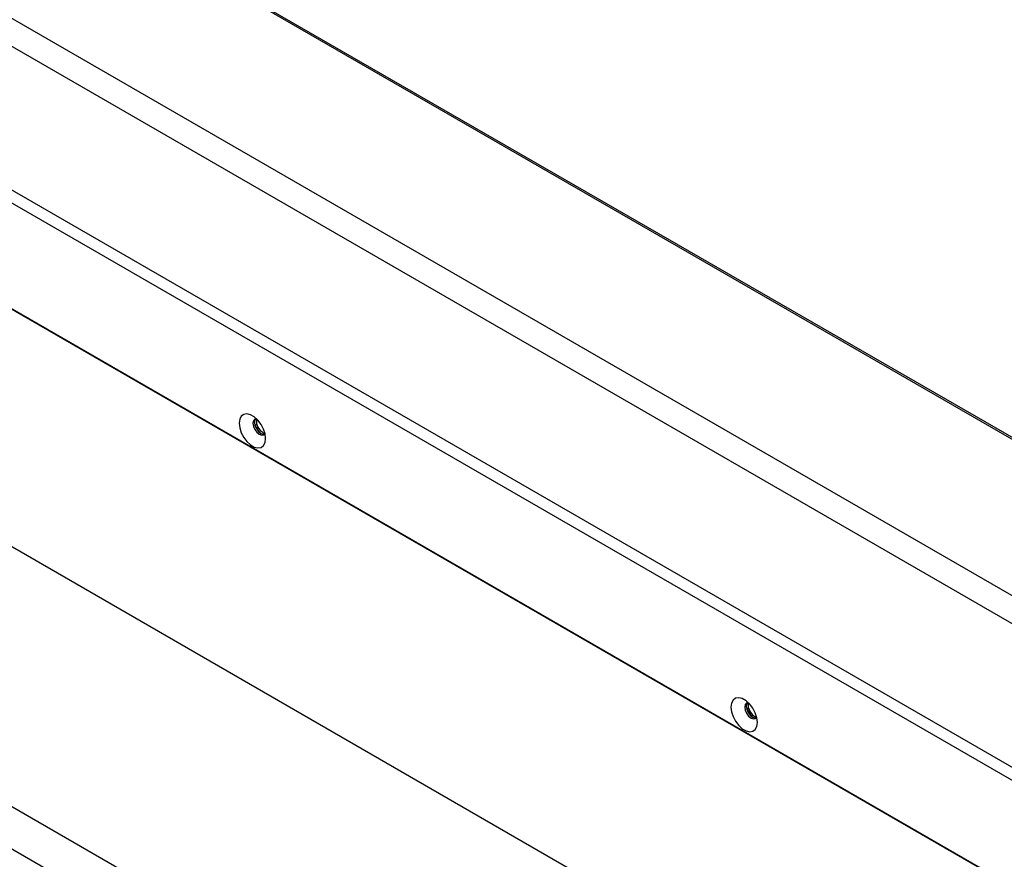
# Model space of a CAD drawing. Header units: millimetres. Extents: x 0 to 844, y -2 to 552.
# Tile 115 of 119: x 645 to 669, y 482 to 503. Entities that reach past the tile are written whole.
import ezdxf

# ---------------------------------------------------------------- set-up
doc = ezdxf.new("R2010")
doc.units = ezdxf.units.MM

msp = doc.modelspace()

# ---------------------------------------------------------------- linework, layer by layer
at = {"color": 7, "linetype": 'Continuous', "lineweight": 25}
for p, q in [((754.87, 442.876), (593.019, 536.311)), ((754.914, 442.902), (593.125, 536.3)), ((751.465, 440.911), (589.615, 534.345)), ((750.852, 440.557), (589.451, 533.732)), ((747.723, 438.75), (590.289, 529.635)), ((747.438, 438.586), (590.453, 529.212)), ((745.137, 437.257), (592.755, 525.225)), ((592.79, 525.188), (745.122, 437.248)), ((669.159, 475.126), (601.983, 513.905)), ((669.134, 475.14), (601.984, 513.905)), ((601.983, 507.373), (669.159, 468.593)), ((728.167, 433.453), (609.979, 501.681)), ((650.494, 492.542), (650.494, 492.676)), ((662.868, 485.399), (662.868, 485.533))]:
    msp.add_line(p, q, dxfattribs=at)
at = {"color": 8, "linetype": 'Continuous', "lineweight": 25}
for p, q in [((650.449, 492.516), (650.494, 492.542)), ((662.823, 485.373), (662.868, 485.399))]:
    msp.add_line(p, q, dxfattribs=at)
at = {"color": 7, "linetype": 'Continuous', "lineweight": 25, "flags": 128}
for points in [[(650.717, 492.185), (650.703, 492.301), (650.664, 492.423), (650.602, 492.542), (650.522, 492.647), (650.432, 492.73), (650.337, 492.784), (650.246, 492.806), (650.167, 492.793), (650.105, 492.746), (650.065, 492.669), (650.052, 492.569), (650.065, 492.453), (650.105, 492.331), (650.167, 492.213), (650.246, 492.108), (650.337, 492.025), (650.432, 491.97), (650.522, 491.948), (650.602, 491.961), (650.664, 492.008), (650.703, 492.085), (650.717, 492.185)], [(650.487, 492.683), (650.445, 492.672), (650.411, 492.632), (650.398, 492.569), (650.411, 492.492), (650.445, 492.412), (650.497, 492.343), (650.558, 492.293), (650.618, 492.272), (650.67, 492.282), (650.7, 492.314)], [(650.466, 492.68), (650.449, 492.655), (650.437, 492.591), (650.449, 492.514), (650.484, 492.435), (650.536, 492.365), (650.596, 492.316)], [(650.596, 492.316), (650.657, 492.295), (650.688, 492.296)], [(663.091, 485.042), (663.078, 485.158), (663.038, 485.28), (662.976, 485.398), (662.897, 485.503), (662.806, 485.586), (662.711, 485.641), (662.621, 485.662), (662.541, 485.649), (662.479, 485.602), (662.44, 485.526), (662.426, 485.425), (662.44, 485.31), (662.479, 485.187), (662.541, 485.069), (662.621, 484.964), (662.711, 484.881), (662.806, 484.826), (662.897, 484.805), (662.976, 484.818), (663.038, 484.865), (663.078, 484.941), (663.091, 485.042)], [(662.862, 485.539), (662.819, 485.528), (662.785, 485.489), (662.773, 485.425), (662.785, 485.348), (662.819, 485.269), (662.871, 485.199), (662.932, 485.15), (662.993, 485.129), (663.044, 485.139), (663.075, 485.17)], [(662.841, 485.537), (662.824, 485.511), (662.812, 485.448), (662.824, 485.371), (662.858, 485.291), (662.91, 485.221), (662.971, 485.172)], [(662.971, 485.172), (663.032, 485.151), (663.062, 485.153)]]:
    msp.add_lwpolyline(points, dxfattribs=at)
at = {"color": 7, "linetype": 'Continuous', "lineweight": 25}
for centre, radius, start, end in [((650.863, 492.651), 0.383, 195.2325, 244.0367), ((650.861, 492.561), 0.368, 182.8356, 218.3595), ((663.238, 485.507), 0.383, 195.2325, 244.0368), ((663.236, 485.417), 0.368, 182.8421, 218.6599)]:
    msp.add_arc(centre, radius, start, end, dxfattribs=at)

doc.saveas('drawing.dxf')
